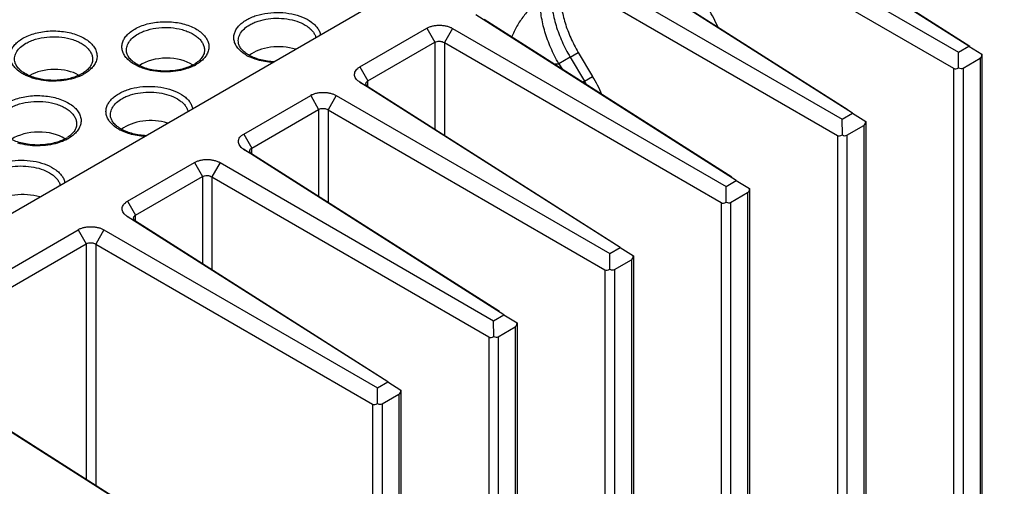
# Model space of a CAD drawing. Header units: inches. Extents: x 0 to 34, y 0 to 22.
# Tile 108 of 121: x 29.016 to 30.649, y 18.846 to 19.62. Entities that reach past the tile are written whole.
import ezdxf

# ---------------------------------------------------------------- set-up
doc = ezdxf.new("R2010")
doc.units = ezdxf.units.IN
doc.header["$LTSCALE"] = 1.87
doc.header["$MEASUREMENT"] = 0
doc.layers.get('0').update_dxf_attribs({"linetype": 'CONTINUOUS'})

msp = doc.modelspace()

# ---------------------------------------------------------------- linework, layer by layer
at = {"color": 7, "linetype": 'CONTINUOUS'}
for p, q in [((28.1357, 18.7988), (31.2117, 20.5748)), ((30.5903, 19.5761), (30.1581, 19.8507)), ((30.5922, 19.5758), (30.1717, 19.8428)), ((30.1194, 19.8283), (30.5732, 19.5663)), ((30.1058, 19.8048), (30.5653, 19.5395)), ((30.3975, 19.4648), (29.9653, 19.7393)), ((30.3902, 19.4703), (29.9789, 19.7315)), ((29.9266, 19.717), (30.3804, 19.4549)), ((29.913, 19.6935), (30.3725, 19.4282)), ((30.2047, 19.3535), (29.7725, 19.628)), ((30.1973, 19.3589), (29.7861, 19.6202)), ((29.5802, 19.5418), (29.6912, 19.6059)), ((29.6912, 19.6059), (29.7044, 19.5826)), ((29.7337, 19.6056), (29.7202, 19.5821)), ((29.7337, 19.6056), (30.1876, 19.3436)), ((29.5934, 19.5185), (29.7044, 19.5826)), ((29.7044, 19.5826), (29.7044, 19.4382)), ((29.7202, 19.5821), (29.7202, 19.4282)), ((29.7202, 19.5821), (30.1796, 19.3168)), ((30.5732, 19.5663), (30.5903, 19.5761)), ((30.5903, 19.5761), (30.6124, 19.5628)), ((29.929, 19.558), (29.9101, 19.547)), ((29.929, 19.558), (29.9424, 19.5659)), ((29.929, 19.558), (29.9529, 19.518)), ((29.9424, 19.5659), (29.9662, 19.526)), ((30.5735, 19.5403), (30.5732, 19.5663)), ((30.6124, 19.5628), (30.6124, 19.5628)), ((30.6124, 19.5628), (30.6124, 15.4256)), ((29.2126, 19.5424), (29.2064, 19.5456)), ((29.5802, 19.5418), (29.5934, 19.5185)), ((29.9101, 19.547), (29.9164, 19.5374)), ((30.581, 19.5398), (30.6091, 19.556)), ((30.6091, 19.556), (30.6091, 15.4233)), ((29.119, 19.5307), (29.1132, 19.5277)), ((29.9529, 19.518), (29.9662, 19.526)), ((30.5653, 19.5395), (30.5653, 15.4071)), ((30.581, 19.5398), (30.581, 15.407)), ((29.5797, 19.5167), (29.5932, 19.5088)), ((30.0119, 19.2421), (29.5797, 19.5167)), ((30.0045, 19.2476), (29.5932, 19.5088)), ((29.5934, 19.5088), (29.5934, 19.5185)), ((29.9529, 19.518), (29.9497, 19.5162)), ((29.3874, 19.4305), (29.4984, 19.4946)), ((29.4984, 19.4946), (29.5116, 19.4713)), ((29.5409, 19.4943), (29.5273, 19.4708)), ((29.5409, 19.4943), (29.9948, 19.2323)), ((29.4006, 19.4072), (29.5116, 19.4713)), ((29.5116, 19.4713), (29.5116, 19.3269)), ((29.5273, 19.4708), (29.5273, 19.3169)), ((29.5273, 19.4708), (29.9868, 19.2055)), ((30.3804, 19.4549), (30.3975, 19.4648)), ((30.3975, 19.4648), (30.4195, 19.4514)), ((30.3807, 19.429), (30.3804, 19.4549)), ((30.3882, 19.4284), (30.4163, 19.4446)), ((30.4163, 19.4446), (30.4163, 15.3119)), ((30.4196, 19.4515), (30.4195, 19.4514)), ((30.4196, 19.4515), (30.4196, 15.3143)), ((29.3874, 19.4305), (29.4006, 19.4072)), ((30.3725, 19.4282), (30.3725, 15.2957)), ((30.3882, 19.4284), (30.3882, 15.2957)), ((29.3868, 19.4053), (29.4004, 19.3975)), ((29.819, 19.1308), (29.3868, 19.4053)), ((29.8117, 19.1362), (29.4004, 19.3975)), ((29.4006, 19.3975), (29.4006, 19.4072)), ((29.1945, 19.3192), (29.3055, 19.3833)), ((29.3055, 19.3833), (29.3188, 19.3599)), ((29.3481, 19.383), (29.3345, 19.3594)), ((29.3481, 19.383), (29.8019, 19.1209)), ((29.2078, 19.2958), (29.3188, 19.3599)), ((29.3188, 19.3599), (29.3188, 19.2155)), ((29.3345, 19.3594), (29.3345, 19.2055)), ((29.3345, 19.3594), (29.794, 19.0941)), ((30.1876, 19.3436), (30.2047, 19.3535)), ((30.2047, 19.3535), (30.2267, 19.3401)), ((30.1879, 19.3177), (30.1876, 19.3436)), ((30.1953, 19.3171), (30.2234, 19.3333)), ((30.2234, 19.3333), (30.2234, 15.2006)), ((30.2267, 19.3401), (30.2267, 19.3401)), ((30.2267, 19.3401), (30.2267, 15.2029)), ((29.1945, 19.3192), (29.2078, 19.2958)), ((30.1796, 19.3168), (30.1796, 15.1844)), ((30.1953, 19.3171), (30.1953, 15.1844)), ((29.6262, 19.0195), (29.194, 19.294)), ((29.194, 19.294), (29.2076, 19.2862)), ((29.6188, 19.0249), (29.2076, 19.2862)), ((29.2078, 19.2862), (29.2078, 19.2958)), ((28.7985, 19.0905), (29.1127, 19.2719)), ((29.1127, 19.2719), (29.126, 19.2486)), ((29.1553, 19.2716), (29.1417, 19.2481)), ((29.1553, 19.2716), (29.6091, 19.0096)), ((28.8117, 19.0672), (29.126, 19.2486)), ((29.126, 19.2486), (29.126, 18.8578)), ((29.1417, 19.2481), (29.1417, 18.8478)), ((29.1417, 19.2481), (29.6012, 18.9828)), ((29.9948, 19.2323), (30.0119, 19.2421)), ((29.995, 19.2063), (29.9948, 19.2323)), ((30.0119, 19.2421), (30.0339, 19.2288)), ((30.0025, 19.2057), (30.0306, 19.222)), ((30.0306, 19.222), (30.0306, 15.0892)), ((30.0339, 19.2288), (30.0339, 19.2288)), ((30.0339, 19.2288), (30.0339, 15.0916)), ((29.9868, 19.2055), (29.9868, 15.0731)), ((30.0025, 19.2057), (30.0025, 15.073)), ((29.8019, 19.1209), (29.819, 19.1308)), ((29.8022, 19.095), (29.8019, 19.1209)), ((29.819, 19.1308), (29.8411, 19.1174)), ((29.8411, 19.1174), (29.8411, 19.1174)), ((29.8411, 19.1174), (29.8411, 14.9803)), ((29.8097, 19.0944), (29.8378, 19.1106)), ((29.8378, 19.1106), (29.8378, 14.9779)), ((29.794, 19.0941), (29.794, 14.9617)), ((29.8097, 19.0944), (29.8097, 14.9617)), ((29.2301, 18.7908), (28.798, 19.0653)), ((29.2491, 18.7795), (28.8115, 19.0575)), ((29.6091, 19.0096), (29.6262, 19.0195)), ((29.6262, 19.0195), (29.6482, 19.0061)), ((29.6094, 18.9837), (29.6091, 19.0096)), ((29.6482, 19.0061), (29.6482, 19.0061)), ((29.6482, 19.0061), (29.6482, 14.8689)), ((29.6169, 18.9831), (29.6449, 18.9993)), ((29.6449, 18.9993), (29.6449, 14.8666)), ((29.6012, 18.9828), (29.6012, 14.8504)), ((29.6169, 18.9831), (29.6169, 14.8504))]:
    msp.add_line(p, q, dxfattribs=at)
for centre, radius, start, end in [((29.9275, 19.4992), 0.2696, 23.6511, 30.8177), ((29.4278, 19.6229), 0.0716, 240.0344, 243.0848), ((29.2738, 19.5995), 0.0618, 297.581, 299.9917), ((29.2713, 19.6102), 0.0745, 296.4501, 297.4554), ((29.2762, 19.5953), 0.057, 299.9678, 302.9867), ((29.2736, 19.6058), 0.0696, 297.4302, 299.9918), ((29.0844, 19.5975), 0.0774, 293.4558, 297.4361), ((29.0906, 19.58), 0.057, 299.9678, 302.9867), ((29.088, 19.5905), 0.0696, 297.4302, 299.9918), ((29.7347, 19.3879), 0.2696, 23.6511, 30.8177), ((29.7357, 19.3882), 0.253, 29.3324, 30.8691), ((29.2156, 19.5005), 0.0716, 240.0344, 243.0848), ((29.0616, 19.477), 0.0618, 297.581, 299.9917), ((29.0592, 19.4877), 0.0745, 296.4501, 297.4554), ((29.0641, 19.4728), 0.057, 299.9678, 302.9867), ((29.0615, 19.4834), 0.0696, 297.4302, 299.9918)]:
    msp.add_arc(centre, radius, start, end, dxfattribs=at)
for centre, major_axis, ratio, start_param, end_param in [((29.4432, 19.5431), (0.0575, 0.0017), 0.556899, 7.292148, 8.780566), ((30.6011, 19.57), (-0.0079, 0.014), 0.570263, -3.135608, -2.391574), ((29.2576, 19.5245), (0.0569, 0.0017), 0.556899, 6.932017, 8.701459), ((29.072, 19.506), (0.0564, 0.0016), 0.556899, 0.734148, 2.339928), ((30.5731, 19.5534), (0.0077, 0.014), 0.590926, -3.154735, -2.352407), ((30.5731, 19.5538), (-0.0079, 0.014), 0.570263, -3.879641, -3.135608), ((29.2311, 19.4206), (0.0575, 0.0017), 0.556899, 7.292148, 8.780566), ((30.4083, 19.4586), (-0.0079, 0.014), 0.570263, -3.135608, -2.391574), ((29.0455, 19.4021), (0.0569, 0.0017), 0.556899, 6.932017, 8.701459), ((30.3802, 19.4421), (0.0077, 0.014), 0.590926, -3.154735, -2.352407), ((30.3802, 19.4424), (-0.0079, 0.014), 0.570263, -3.879641, -3.135608), ((29.0189, 19.2981), (0.0575, 0.0017), 0.556899, 7.292148, 8.780566), ((30.2155, 19.3473), (-0.0079, 0.014), 0.570263, -3.135608, -2.391574), ((30.1874, 19.3307), (0.0077, 0.014), 0.590926, -3.154735, -2.352407), ((30.1874, 19.3311), (-0.0079, 0.014), 0.570263, -3.879641, -3.135608), ((30.0226, 19.236), (-0.0079, 0.014), 0.570263, -3.135608, -2.391574), ((29.9946, 19.2194), (0.0077, 0.014), 0.590926, -3.154735, -2.352407), ((29.9946, 19.2198), (-0.0079, 0.014), 0.570263, -3.879641, -3.135608), ((29.8298, 19.1246), (-0.0079, 0.014), 0.570263, -3.135608, -2.391574), ((29.8017, 19.108), (0.0077, 0.014), 0.590926, -3.154735, -2.352407), ((29.8017, 19.1084), (-0.0079, 0.014), 0.570263, -3.879641, -3.135608), ((29.637, 19.0133), (-0.0079, 0.014), 0.570263, -3.135608, -2.391574), ((29.6089, 18.9967), (0.0077, 0.014), 0.590926, -3.154735, -2.352407), ((29.6089, 18.9971), (-0.0079, 0.014), 0.570263, -3.879641, -3.135608)]:
    msp.add_ellipse(centre, major_axis=major_axis, ratio=ratio, start_param=start_param, end_param=end_param, dxfattribs=at)
for points, knots in [([(29.8973, 19.6621), (29.8973, 19.6537), (29.8988, 19.6363), (29.9051, 19.61), (29.9151, 19.5835), (29.924, 19.5663), (29.929, 19.558)], [0, 0, 0, 0, 0.22836, 0.474572, 0.733778, 1, 1, 1, 1]), ([(29.913, 19.6622), (29.913, 19.6545), (29.9144, 19.6383), (29.9202, 19.6141), (29.9295, 19.5895), (29.9378, 19.5737), (29.9424, 19.5659)], [0, 0, 0, 0, 0.228366, 0.474569, 0.733767, 1, 1, 1, 1]), ([(29.8791, 19.6516), (29.8766, 19.6501), (29.8716, 19.6467), (29.8622, 19.6386), (29.8536, 19.6287), (29.8459, 19.6179), (29.8388, 19.6064), (29.8343, 19.5972), (29.8317, 19.591)], [0, 0, 0, 0, 0.110862, 0.229407, 0.480243, 0.609812, 0.740346, 1, 1, 1, 1]), ([(29.9101, 19.547), (29.9052, 19.5555), (29.8965, 19.5728), (29.8867, 19.5994), (29.8806, 19.6257), (29.8791, 19.6432), (29.8791, 19.6516)], [0, 0, 0, 0, 0.265975, 0.525357, 0.77175, 1, 1, 1, 1]), ([(29.392, 19.6198), (29.3945, 19.6212), (29.3997, 19.6239), (29.4113, 19.6282), (29.4273, 19.6316), (29.4471, 19.6325), (29.4667, 19.6303), (29.4845, 19.6251), (29.4973, 19.6183), (29.5053, 19.6116), (29.5099, 19.6064), (29.5131, 19.6008), (29.5144, 19.5968), (29.5147, 19.5948)], [0, 0, 0, 0, 0.061332, 0.126561, 0.265418, 0.410162, 0.55335, 0.687725, 0.807613, 0.861309, 0.91083, 0.95673, 1, 1, 1, 1]), ([(29.2064, 19.6045), (29.2095, 19.6063), (29.2163, 19.6095), (29.2274, 19.6132), (29.2393, 19.6156), (29.256, 19.6172), (29.2729, 19.6163), (29.2889, 19.6128), (29.2998, 19.609), (29.3094, 19.6042), (29.3174, 19.5985), (29.3237, 19.592), (29.3272, 19.586), (29.3289, 19.5811), (29.3297, 19.5762), (29.3294, 19.5698), (29.3265, 19.5624), (29.3234, 19.558), (29.3215, 19.556)], [0, 0, 0, 0, 0.065777, 0.136506, 0.210851, 0.28744, 0.440954, 0.51491, 0.585023, 0.650204, 0.70976, 0.763618, 0.81249, 0.835598, 0.858158, 0.902847, 0.949379, 1, 1, 1, 1]), ([(29.2116, 19.5962), (29.2141, 19.5976), (29.2193, 19.6001), (29.2307, 19.6042), (29.2465, 19.6072), (29.266, 19.6074), (29.2819, 19.6047), (29.2936, 19.6009), (29.3014, 19.5974), (29.3081, 19.5932), (29.3137, 19.5885), (29.318, 19.5832), (29.3209, 19.5777), (29.3223, 19.5719), (29.3221, 19.5679), (29.3218, 19.5661)], [0, 0, 0, 0, 0.06325, 0.130799, 0.274719, 0.423769, 0.568746, 0.637084, 0.701446, 0.761221, 0.816179, 0.866494, 0.912927, 0.956815, 1, 1, 1, 1]), ([(29.3787, 19.5715), (29.3771, 19.5733), (29.3742, 19.5772), (29.3715, 19.5837), (29.3706, 19.5904), (29.3715, 19.5971), (29.3743, 19.6035), (29.3787, 19.6096), (29.3847, 19.6152), (29.3894, 19.6183), (29.392, 19.6198)], [0, 0, 0, 0, 0.126353, 0.24342, 0.355291, 0.467176, 0.584276, 0.710774, 0.849241, 1, 1, 1, 1]), ([(29.3786, 19.5814), (29.3784, 19.5827), (29.3782, 19.5855), (29.3787, 19.5897), (29.3799, 19.5938), (29.3828, 19.5993), (29.3884, 19.6057), (29.3941, 19.6097), (29.3972, 19.6115)], [0, 0, 0, 0, 0.109775, 0.219803, 0.332664, 0.450677, 0.708274, 1, 1, 1, 1]), ([(29.3972, 19.6115), (29.3994, 19.6128), (29.4041, 19.6151), (29.4142, 19.6189), (29.4283, 19.6219), (29.4458, 19.6229), (29.4631, 19.6211), (29.479, 19.6167), (29.4905, 19.6109), (29.4978, 19.6052), (29.5021, 19.6006), (29.5052, 19.5958), (29.5066, 19.5923), (29.507, 19.5905)], [0, 0, 0, 0, 0.060948, 0.12572, 0.263548, 0.407362, 0.550053, 0.684598, 0.805381, 0.859711, 0.909905, 0.956385, 1, 1, 1, 1]), ([(29.6912, 19.6059), (29.6926, 19.6068), (29.6958, 19.6083), (29.701, 19.6098), (29.7067, 19.6107), (29.7126, 19.611), (29.7185, 19.6106), (29.7241, 19.6096), (29.7292, 19.608), (29.7323, 19.6065), (29.7337, 19.6056)], [0, 0, 0, 0, 0.113113, 0.236723, 0.367579, 0.501969, 0.636185, 0.766467, 0.888935, 1, 1, 1, 1]), ([(29.0208, 19.5892), (29.0239, 19.591), (29.0307, 19.5942), (29.0417, 19.5979), (29.0537, 19.6003), (29.0704, 19.6019), (29.0872, 19.601), (29.1033, 19.5975), (29.1142, 19.5937), (29.1238, 19.5889), (29.1318, 19.5832), (29.1381, 19.5767), (29.1416, 19.5707), (29.1433, 19.5658), (29.1441, 19.5608), (29.1437, 19.5545), (29.1409, 19.5471), (29.1378, 19.5427), (29.1359, 19.5407)], [0, 0, 0, 0, 0.065777, 0.136506, 0.210851, 0.28744, 0.440954, 0.51491, 0.585023, 0.650204, 0.70976, 0.763618, 0.81249, 0.835598, 0.858158, 0.902847, 0.949379, 1, 1, 1, 1]), ([(29.026, 19.5809), (29.0284, 19.5823), (29.0337, 19.5848), (29.0451, 19.5889), (29.0609, 19.5919), (29.0804, 19.5921), (29.0963, 19.5894), (29.108, 19.5856), (29.1158, 19.5821), (29.1225, 19.5779), (29.1281, 19.5731), (29.1324, 19.5679), (29.1353, 19.5624), (29.1367, 19.5565), (29.1365, 19.5526), (29.1362, 19.5508)], [0, 0, 0, 0, 0.06325, 0.130799, 0.274719, 0.423769, 0.568746, 0.637084, 0.701446, 0.761221, 0.816179, 0.866494, 0.912927, 0.956815, 1, 1, 1, 1]), ([(29.1931, 19.5562), (29.1914, 19.558), (29.1886, 19.5619), (29.1859, 19.5684), (29.1849, 19.5751), (29.1859, 19.5818), (29.1886, 19.5882), (29.1931, 19.5943), (29.1991, 19.5999), (29.2038, 19.603), (29.2064, 19.6045)], [0, 0, 0, 0, 0.126353, 0.24342, 0.355291, 0.467176, 0.584276, 0.710774, 0.849241, 1, 1, 1, 1]), ([(29.193, 19.5661), (29.1928, 19.5674), (29.1926, 19.5702), (29.193, 19.5744), (29.1943, 19.5785), (29.1972, 19.584), (29.2028, 19.5904), (29.2085, 19.5944), (29.2116, 19.5962)], [0, 0, 0, 0, 0.109775, 0.219803, 0.332664, 0.450677, 0.708274, 1, 1, 1, 1]), ([(29.0075, 19.5409), (29.0058, 19.5427), (29.003, 19.5466), (29.0003, 19.5531), (28.9993, 19.5598), (29.0003, 19.5665), (29.003, 19.5729), (29.0075, 19.579), (29.0135, 19.5846), (29.0182, 19.5877), (29.0208, 19.5892)], [0, 0, 0, 0, 0.126353, 0.24342, 0.355291, 0.467176, 0.584276, 0.710774, 0.849241, 1, 1, 1, 1]), ([(29.0074, 19.5508), (29.0071, 19.5521), (29.0069, 19.5549), (29.0074, 19.5591), (29.0087, 19.5632), (29.0115, 19.5687), (29.0171, 19.5751), (29.0228, 19.5791), (29.026, 19.5809)], [0, 0, 0, 0, 0.109775, 0.219803, 0.332664, 0.450677, 0.708274, 1, 1, 1, 1]), ([(29.3971, 19.5605), (29.3945, 19.562), (29.3898, 19.5649), (29.3841, 19.5702), (29.3803, 19.5757), (29.3789, 19.5795), (29.3786, 19.5814)], [0, 0, 0, 0, 0.309199, 0.577785, 0.805021, 1, 1, 1, 1]), ([(29.7044, 19.5826), (29.7056, 19.5832), (29.7081, 19.5842), (29.7116, 19.5844), (29.7144, 19.5842), (29.7171, 19.5836), (29.719, 19.5828), (29.7202, 19.5821)], [0, 0, 0, 0, 0.23451, 0.494442, 0.627176, 0.757713, 1, 1, 1, 1]), ([(29.2142, 19.5438), (29.2113, 19.5452), (29.2071, 19.5477), (29.2022, 19.5515), (29.1984, 19.5551), (29.1949, 19.5598), (29.1933, 19.5641), (29.193, 19.5661)], [0, 0, 0, 0, 0.312074, 0.452826, 0.58261, 0.80882, 1, 1, 1, 1]), ([(29.3189, 19.5588), (29.3176, 19.5567), (29.3141, 19.5525), (29.3097, 19.5491), (29.3072, 19.5475)], [0, 0, 0, 0, 0.458199, 1, 1, 1, 1]), ([(29.3218, 19.5661), (29.3216, 19.5648), (29.3209, 19.5623), (29.3197, 19.56), (29.3189, 19.5588)], [0, 0, 0, 0, 0.475493, 1, 1, 1, 1]), ([(29.392, 19.5609), (29.3907, 19.5617), (29.3859, 19.5647), (29.3814, 19.5684), (29.3787, 19.5715)], [0, 0, 0, 0, 0.266936, 1, 1, 1, 1]), ([(29.4103, 19.5532), (29.409, 19.5536), (29.4039, 19.5552), (29.3989, 19.5573), (29.3953, 19.5591)], [0, 0, 0, 0, 0.259109, 1, 1, 1, 1]), ([(29.4377, 19.5502), (29.4303, 19.5505), (29.4194, 19.552), (29.406, 19.5563), (29.3999, 19.559), (29.3971, 19.5605)], [0, 0, 0, 0, 0.52718, 0.77302, 1, 1, 1, 1]), ([(29.0316, 19.5271), (29.0282, 19.5286), (29.0234, 19.531), (29.0179, 19.5351), (29.0135, 19.539), (29.0095, 19.544), (29.0078, 19.5486), (29.0074, 19.5508)], [0, 0, 0, 0, 0.314661, 0.456417, 0.586832, 0.812329, 1, 1, 1, 1]), ([(29.1333, 19.5435), (29.132, 19.5414), (29.1284, 19.5372), (29.1241, 19.5338), (29.1216, 19.5322)], [0, 0, 0, 0, 0.458199, 1, 1, 1, 1]), ([(29.1362, 19.5508), (29.136, 19.5495), (29.1352, 19.547), (29.134, 19.5447), (29.1333, 19.5435)], [0, 0, 0, 0, 0.475493, 1, 1, 1, 1]), ([(29.2064, 19.5456), (29.2051, 19.5464), (29.2002, 19.5494), (29.1958, 19.5531), (29.1931, 19.5562)], [0, 0, 0, 0, 0.266936, 1, 1, 1, 1]), ([(29.2247, 19.5379), (29.2236, 19.5382), (29.2195, 19.5395), (29.2155, 19.5411), (29.2126, 19.5424)], [0, 0, 0, 0, 0.256931, 1, 1, 1, 1]), ([(29.3024, 19.5447), (29.2993, 19.5431), (29.2928, 19.5403), (29.2821, 19.5372), (29.2706, 19.5353), (29.2547, 19.5343), (29.2389, 19.5357), (29.2241, 19.5396), (29.2174, 19.5423), (29.2142, 19.5438)], [0, 0, 0, 0, 0.113206, 0.235831, 0.364988, 0.497666, 0.760467, 0.88465, 1, 1, 1, 1]), ([(29.3045, 19.5435), (29.3034, 19.543), (29.2989, 19.5408), (29.2941, 19.5391), (29.2904, 19.538)], [0, 0, 0, 0, 0.241056, 1, 1, 1, 1]), ([(29.3215, 19.556), (29.3197, 19.554), (29.3156, 19.5502), (29.3109, 19.547), (29.3084, 19.5456)], [0, 0, 0, 0, 0.479081, 1, 1, 1, 1]), ([(29.4353, 19.5489), (29.431, 19.5492), (29.4226, 19.5502), (29.4143, 19.5521), (29.4103, 19.5532)], [0, 0, 0, 0, 0.508719, 1, 1, 1, 1]), ([(29.5797, 19.5167), (29.5784, 19.5175), (29.576, 19.5192), (29.5733, 19.5224), (29.5716, 19.5259), (29.571, 19.5295), (29.5718, 19.5331), (29.5737, 19.5365), (29.5765, 19.5395), (29.5789, 19.5411), (29.5802, 19.5418)], [0, 0, 0, 0, 0.142543, 0.272163, 0.390818, 0.502533, 0.61419, 0.732403, 0.860593, 1, 1, 1, 1]), ([(29.9026, 19.5464), (29.9032, 19.5465), (29.9045, 19.5466), (29.907, 19.5467), (29.9089, 19.5468), (29.9101, 19.547)], [0, 0, 0, 0, 0.260978, 0.516785, 1, 1, 1, 1]), ([(29.0208, 19.5303), (29.0194, 19.531), (29.0146, 19.534), (29.0102, 19.5377), (29.0075, 19.5409)], [0, 0, 0, 0, 0.266936, 1, 1, 1, 1]), ([(29.03, 19.5258), (29.0292, 19.5261), (29.0261, 19.5275), (29.023, 19.529), (29.0208, 19.5303)], [0, 0, 0, 0, 0.257156, 1, 1, 1, 1]), ([(29.0391, 19.5226), (29.0383, 19.5228), (29.0353, 19.5238), (29.0322, 19.5249), (29.03, 19.5258)], [0, 0, 0, 0, 0.254899, 1, 1, 1, 1]), ([(29.1132, 19.5277), (29.1071, 19.5249), (29.0937, 19.5209), (29.0725, 19.5188), (29.0513, 19.5206), (29.0378, 19.5245), (29.0316, 19.5271)], [0, 0, 0, 0, 0.238717, 0.498593, 0.759227, 1, 1, 1, 1]), ([(29.1152, 19.5265), (29.1144, 19.5261), (29.111, 19.5247), (29.1075, 19.5235), (29.1048, 19.5227)], [0, 0, 0, 0, 0.243982, 1, 1, 1, 1]), ([(29.1359, 19.5407), (29.1341, 19.5387), (29.13, 19.5349), (29.1253, 19.5317), (29.1228, 19.5303)], [0, 0, 0, 0, 0.479081, 1, 1, 1, 1]), ([(29.2904, 19.538), (29.2852, 19.5365), (29.2743, 19.5342), (29.2576, 19.533), (29.2408, 19.5341), (29.2299, 19.5364), (29.2247, 19.5379)], [0, 0, 0, 0, 0.245209, 0.499772, 0.75449, 1, 1, 1, 1]), ([(29.1048, 19.5227), (29.0996, 19.5212), (29.0887, 19.5189), (29.072, 19.5177), (29.0552, 19.5188), (29.0443, 19.5211), (29.0391, 19.5226)], [0, 0, 0, 0, 0.245209, 0.499772, 0.75449, 1, 1, 1, 1]), ([(29.1799, 19.4973), (29.1823, 19.4988), (29.1876, 19.5014), (29.1992, 19.5057), (29.2151, 19.5091), (29.235, 19.51), (29.2546, 19.5078), (29.2724, 19.5026), (29.2852, 19.4958), (29.2932, 19.4892), (29.2977, 19.4839), (29.301, 19.4783), (29.3022, 19.4743), (29.3026, 19.4723)], [0, 0, 0, 0, 0.061332, 0.126561, 0.265418, 0.410162, 0.55335, 0.687725, 0.807613, 0.861309, 0.91083, 0.95673, 1, 1, 1, 1]), ([(29.5901, 19.5137), (29.5901, 19.5142), (29.5903, 19.5152), (29.5908, 19.516), (29.5911, 19.5164)], [0, 0, 0, 0, 0.487581, 1, 1, 1, 1]), ([(29.5932, 19.5088), (29.5928, 19.5091), (29.5919, 19.5098), (29.5909, 19.5111), (29.5903, 19.5124), (29.5901, 19.5133), (29.5901, 19.5137)], [0, 0, 0, 0, 0.282443, 0.542301, 0.778665, 1, 1, 1, 1]), ([(29.5911, 19.5164), (29.5912, 19.5166), (29.5919, 19.5174), (29.5927, 19.5181), (29.5934, 19.5185)], [0, 0, 0, 0, 0.232506, 1, 1, 1, 1]), ([(28.9942, 19.482), (28.9974, 19.4838), (29.0042, 19.4871), (29.0152, 19.4907), (29.0272, 19.4931), (29.0439, 19.4947), (29.0607, 19.4938), (29.0767, 19.4903), (29.0876, 19.4865), (29.0973, 19.4817), (29.1053, 19.476), (29.1115, 19.4696), (29.1151, 19.4635), (29.1167, 19.4586), (29.1176, 19.4537), (29.1172, 19.4473), (29.1144, 19.4399), (29.1112, 19.4356), (29.1094, 19.4335)], [0, 0, 0, 0, 0.065777, 0.136506, 0.210851, 0.28744, 0.440954, 0.51491, 0.585023, 0.650204, 0.70976, 0.763618, 0.81249, 0.835598, 0.858158, 0.902847, 0.949379, 1, 1, 1, 1]), ([(29.1666, 19.449), (29.1649, 19.4509), (29.1621, 19.4548), (29.1594, 19.4612), (29.1584, 19.4679), (29.1594, 19.4746), (29.1621, 19.4811), (29.1666, 19.4871), (29.1726, 19.4927), (29.1773, 19.4959), (29.1799, 19.4973)], [0, 0, 0, 0, 0.126353, 0.24342, 0.355291, 0.467176, 0.584276, 0.710774, 0.849241, 1, 1, 1, 1]), ([(29.1851, 19.489), (29.1873, 19.4903), (29.1919, 19.4926), (29.2021, 19.4964), (29.2161, 19.4995), (29.2336, 19.5004), (29.251, 19.4986), (29.2668, 19.4942), (29.2783, 19.4885), (29.2857, 19.4827), (29.2899, 19.4782), (29.2931, 19.4733), (29.2945, 19.4698), (29.2949, 19.4681)], [0, 0, 0, 0, 0.060948, 0.12572, 0.263548, 0.407362, 0.550053, 0.684598, 0.805381, 0.859711, 0.909905, 0.956385, 1, 1, 1, 1]), ([(29.4984, 19.4946), (29.4998, 19.4954), (29.503, 19.4969), (29.5082, 19.4985), (29.5139, 19.4994), (29.5197, 19.4997), (29.5256, 19.4993), (29.5312, 19.4982), (29.5364, 19.4966), (29.5395, 19.4951), (29.5409, 19.4943)], [0, 0, 0, 0, 0.113113, 0.236723, 0.367579, 0.501969, 0.636185, 0.766467, 0.888935, 1, 1, 1, 1]), ([(28.9995, 19.4737), (29.0019, 19.4751), (29.0071, 19.4777), (29.0186, 19.4817), (29.0344, 19.4847), (29.0539, 19.4849), (29.0698, 19.4823), (29.0815, 19.4784), (29.0893, 19.4749), (29.096, 19.4707), (29.1016, 19.466), (29.1059, 19.4608), (29.1088, 19.4552), (29.1101, 19.4494), (29.11, 19.4455), (29.1097, 19.4436)], [0, 0, 0, 0, 0.06325, 0.130799, 0.274719, 0.423769, 0.568746, 0.637084, 0.701446, 0.761221, 0.816179, 0.866494, 0.912927, 0.956815, 1, 1, 1, 1]), ([(29.1665, 19.4589), (29.1662, 19.4603), (29.166, 19.463), (29.1665, 19.4672), (29.1678, 19.4713), (29.1706, 19.4768), (29.1762, 19.4832), (29.1819, 19.4872), (29.1851, 19.489)], [0, 0, 0, 0, 0.109775, 0.219803, 0.332664, 0.450677, 0.708274, 1, 1, 1, 1]), ([(29.5116, 19.4713), (29.5127, 19.4719), (29.5153, 19.4728), (29.5188, 19.4731), (29.5216, 19.4728), (29.5243, 19.4723), (29.5262, 19.4715), (29.5273, 19.4708)], [0, 0, 0, 0, 0.23451, 0.494442, 0.627176, 0.757713, 1, 1, 1, 1]), ([(29.1097, 19.4436), (29.1094, 19.4424), (29.1087, 19.4398), (29.1075, 19.4375), (29.1068, 19.4363)], [0, 0, 0, 0, 0.475493, 1, 1, 1, 1]), ([(29.1849, 19.4381), (29.1823, 19.4395), (29.1777, 19.4425), (29.172, 19.4477), (29.1682, 19.4532), (29.1668, 19.4571), (29.1665, 19.4589)], [0, 0, 0, 0, 0.309199, 0.577785, 0.805021, 1, 1, 1, 1]), ([(29.1799, 19.4384), (29.1785, 19.4392), (29.1737, 19.4422), (29.1693, 19.4459), (29.1666, 19.449)], [0, 0, 0, 0, 0.266936, 1, 1, 1, 1]), ([(29.1068, 19.4363), (29.1055, 19.4342), (29.1019, 19.43), (29.0976, 19.4267), (29.0951, 19.425)], [0, 0, 0, 0, 0.458199, 1, 1, 1, 1]), ([(29.1094, 19.4335), (29.1076, 19.4315), (29.1035, 19.4277), (29.0988, 19.4246), (29.0963, 19.4231)], [0, 0, 0, 0, 0.479081, 1, 1, 1, 1]), ([(29.1982, 19.4307), (29.1969, 19.4311), (29.1917, 19.4328), (29.1868, 19.4348), (29.1832, 19.4366)], [0, 0, 0, 0, 0.259109, 1, 1, 1, 1]), ([(29.2256, 19.4277), (29.2182, 19.4281), (29.2073, 19.4296), (29.1938, 19.4338), (29.1877, 19.4365), (29.1849, 19.4381)], [0, 0, 0, 0, 0.52718, 0.77302, 1, 1, 1, 1]), ([(29.2232, 19.4265), (29.2189, 19.4267), (29.2105, 19.4277), (29.2022, 19.4296), (29.1982, 19.4307)], [0, 0, 0, 0, 0.508719, 1, 1, 1, 1]), ([(29.3868, 19.4053), (29.3855, 19.4061), (29.3832, 19.4079), (29.3805, 19.411), (29.3788, 19.4145), (29.3782, 19.4182), (29.379, 19.4218), (29.3808, 19.4252), (29.3837, 19.4282), (29.3861, 19.4298), (29.3874, 19.4305)], [0, 0, 0, 0, 0.142543, 0.272163, 0.390818, 0.502533, 0.61419, 0.732403, 0.860593, 1, 1, 1, 1]), ([(29.0902, 19.4222), (29.0872, 19.4206), (29.0806, 19.4178), (29.07, 19.4148), (29.0585, 19.4128), (29.0426, 19.4118), (29.0268, 19.4133), (29.012, 19.4171), (29.0052, 19.4198), (29.0021, 19.4213)], [0, 0, 0, 0, 0.113206, 0.235831, 0.364988, 0.497666, 0.760467, 0.88465, 1, 1, 1, 1]), ([(29.0783, 19.4155), (29.0731, 19.414), (29.0622, 19.4117), (29.0455, 19.4105), (29.0287, 19.4116), (29.0178, 19.4139), (29.0126, 19.4154)], [0, 0, 0, 0, 0.245209, 0.499772, 0.75449, 1, 1, 1, 1]), ([(29.0924, 19.421), (29.0913, 19.4205), (29.0867, 19.4183), (29.082, 19.4166), (29.0783, 19.4155)], [0, 0, 0, 0, 0.241056, 1, 1, 1, 1]), ([(29.3973, 19.4024), (29.3973, 19.4029), (29.3975, 19.4038), (29.3979, 19.4047), (29.3982, 19.4051)], [0, 0, 0, 0, 0.487581, 1, 1, 1, 1]), ([(29.4004, 19.3975), (29.3999, 19.3978), (29.3991, 19.3985), (29.3981, 19.3997), (29.3975, 19.401), (29.3973, 19.4019), (29.3973, 19.4024)], [0, 0, 0, 0, 0.282443, 0.542301, 0.778665, 1, 1, 1, 1]), ([(29.3982, 19.4051), (29.3984, 19.4053), (29.399, 19.4061), (29.3999, 19.4067), (29.4006, 19.4072)], [0, 0, 0, 0, 0.232506, 1, 1, 1, 1]), ([(28.9677, 19.3748), (28.9702, 19.3763), (28.9755, 19.3789), (28.9871, 19.3832), (29.003, 19.3866), (29.0229, 19.3875), (29.0425, 19.3853), (29.0603, 19.3801), (29.0731, 19.3733), (29.081, 19.3667), (29.0856, 19.3614), (29.0889, 19.3558), (29.0901, 19.3518), (29.0905, 19.3498)], [0, 0, 0, 0, 0.061332, 0.126561, 0.265418, 0.410162, 0.55335, 0.687725, 0.807613, 0.861309, 0.91083, 0.95673, 1, 1, 1, 1]), ([(29.3055, 19.3833), (29.307, 19.3841), (29.3101, 19.3856), (29.3154, 19.3871), (29.321, 19.3881), (29.3269, 19.3884), (29.3328, 19.3879), (29.3384, 19.3869), (29.3436, 19.3853), (29.3467, 19.3838), (29.3481, 19.383)], [0, 0, 0, 0, 0.113113, 0.236723, 0.367579, 0.501969, 0.636185, 0.766467, 0.888935, 1, 1, 1, 1]), ([(28.973, 19.3665), (28.9752, 19.3678), (28.9798, 19.3701), (28.99, 19.3739), (29.004, 19.377), (29.0215, 19.3779), (29.0388, 19.3761), (29.0547, 19.3717), (29.0662, 19.366), (29.0735, 19.3602), (29.0778, 19.3557), (29.081, 19.3508), (29.0823, 19.3473), (29.0828, 19.3456)], [0, 0, 0, 0, 0.060948, 0.12572, 0.263548, 0.407362, 0.550053, 0.684598, 0.805381, 0.859711, 0.909905, 0.956385, 1, 1, 1, 1]), ([(29.3188, 19.3599), (29.3199, 19.3605), (29.3225, 19.3615), (29.3259, 19.3618), (29.3288, 19.3615), (29.3315, 19.3609), (29.3334, 19.3601), (29.3345, 19.3594)], [0, 0, 0, 0, 0.23451, 0.494442, 0.627176, 0.757713, 1, 1, 1, 1]), ([(29.194, 19.294), (29.1927, 19.2948), (29.1904, 19.2965), (29.1876, 19.2997), (29.1859, 19.3032), (29.1854, 19.3068), (29.1861, 19.3105), (29.188, 19.3138), (29.1909, 19.3168), (29.1932, 19.3184), (29.1945, 19.3192)], [0, 0, 0, 0, 0.142543, 0.272163, 0.390818, 0.502533, 0.61419, 0.732403, 0.860593, 1, 1, 1, 1]), ([(29.2045, 19.2911), (29.2045, 19.2915), (29.2046, 19.2925), (29.2051, 19.2934), (29.2054, 19.2938)], [0, 0, 0, 0, 0.487581, 1, 1, 1, 1]), ([(29.2076, 19.2862), (29.2071, 19.2865), (29.2063, 19.2872), (29.2053, 19.2884), (29.2046, 19.2897), (29.2045, 19.2906), (29.2045, 19.2911)], [0, 0, 0, 0, 0.282443, 0.542301, 0.778665, 1, 1, 1, 1]), ([(29.2054, 19.2938), (29.2055, 19.294), (29.2062, 19.2948), (29.2071, 19.2954), (29.2078, 19.2958)], [0, 0, 0, 0, 0.232506, 1, 1, 1, 1]), ([(29.1127, 19.2719), (29.1141, 19.2728), (29.1173, 19.2743), (29.1225, 19.2758), (29.1282, 19.2767), (29.1341, 19.277), (29.14, 19.2766), (29.1456, 19.2756), (29.1507, 19.274), (29.1539, 19.2725), (29.1553, 19.2716)], [0, 0, 0, 0, 0.113113, 0.236723, 0.367579, 0.501969, 0.636185, 0.766467, 0.888935, 1, 1, 1, 1]), ([(29.126, 19.2486), (29.1271, 19.2492), (29.1297, 19.2501), (29.1331, 19.2504), (29.1359, 19.2502), (29.1386, 19.2496), (29.1405, 19.2488), (29.1417, 19.2481)], [0, 0, 0, 0, 0.23451, 0.494442, 0.627176, 0.757713, 1, 1, 1, 1])]:
    msp.add_open_spline(points, degree=3, knots=knots, dxfattribs=at)

doc.saveas('drawing.dxf')
